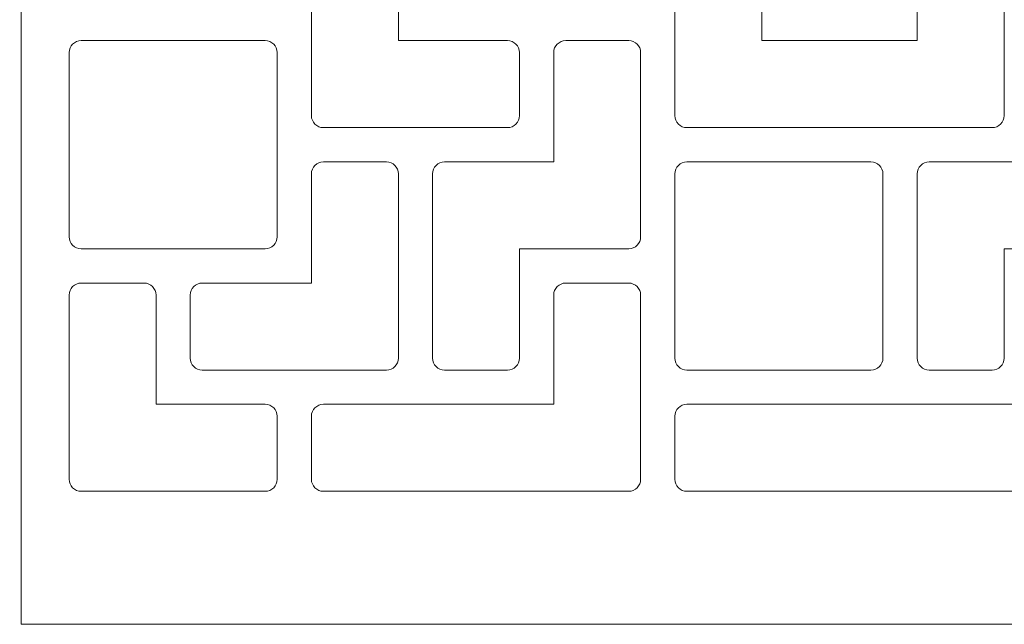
# Model space of a CAD drawing. Header units: centimetres. Extents: x -89 to 87, y -34 to 44.
# Tile 6 of 35: x -73.51 to -63.35, y -10.65 to -4.41. Entities that reach past the tile are written whole.
import ezdxf

# ---------------------------------------------------------------- set-up
doc = ezdxf.new("R2010")
doc.units = ezdxf.units.CM
doc.header["$MEASUREMENT"] = 0
doc.layers.add('Layer 1', color=7, linetype='Continuous')

msp = doc.modelspace()

# ---------------------------------------------------------------- linework, layer by layer
at = {"layer": 'Layer 1', "color": 9, "lineweight": 9}
for points, knots in [([(-73.49523, -10.64736), (-73.49523, -10.64736), (-57.69523, -10.64736), (-57.69523, -10.64736), (-57.69523, -10.64736), (-57.58523, -10.64736), (-57.49522, -10.55736), (-57.49522, -10.44735), (-57.49522, -10.44735), (-57.49522, -10.44735), (-57.49522, 10.29264), (-57.49522, 10.29264), (-57.49522, 10.29264), (-57.49522, 10.40264), (-57.58523, 10.49264), (-57.69523, 10.49264), (-57.69523, 10.49264), (-57.69523, 10.49264), (-73.49523, 10.49264), (-73.49523, 10.49264), (-73.49523, 10.49264), (-73.49523, 10.49264), (-73.49523, 2.958), (-73.49523, 2.958), (-73.49523, 2.958), (-73.49523, 2.80301), (-73.61181, 2.67454), (-73.76606, 2.65947), (-73.76606, 2.65947), (-75.1577, 2.52343), (-76.24523, 1.35002), (-76.24523, -0.07736), (-76.24523, -0.07736), (-76.24523, -1.50474), (-75.1577, -2.67815), (-73.76606, -2.81419), (-73.76606, -2.81419), (-73.61183, -2.82926), (-73.49523, -2.95776), (-73.49523, -3.11272), (-73.49523, -3.11272), (-73.49523, -3.11272), (-73.49523, -10.64736), (-73.49523, -10.64736)], [0, 0, 0, 0, 0.08333333, 0.08333333, 0.08333333, 0.08333333, 0.16666667, 0.16666667, 0.16666667, 0.16666667, 0.25, 0.25, 0.25, 0.25, 0.33333333, 0.33333333, 0.33333333, 0.33333333, 0.41666667, 0.41666667, 0.41666667, 0.41666667, 0.5, 0.5, 0.5, 0.5, 0.58333333, 0.58333333, 0.58333333, 0.58333333, 0.66666667, 0.66666667, 0.66666667, 0.66666667, 0.75, 0.75, 0.75, 0.75, 0.83333333, 0.83333333, 0.83333333, 0.83333333, 1, 1, 1, 1]), ([(-70.37669, -2.12875), (-70.37669, -2.12875), (-68.47669, -2.12875), (-68.47669, -2.12875), (-68.47669, -2.12875), (-68.44288, -2.12875), (-68.41201, -2.14272), (-68.38953, -2.1652), (-68.38953, -2.1652), (-68.36705, -2.18768), (-68.35308, -2.21855), (-68.35308, -2.25236), (-68.35308, -2.25236), (-68.35308, -2.25236), (-68.35308, -2.90236), (-68.35308, -2.90236), (-68.35308, -2.90236), (-68.35308, -2.93617), (-68.36705, -2.96705), (-68.38953, -2.98953), (-68.38953, -2.98953), (-68.412, -3.012), (-68.44288, -3.02597), (-68.47669, -3.02597), (-68.47669, -3.02597), (-68.47669, -3.02597), (-69.12669, -3.02597), (-69.12669, -3.02597), (-69.12669, -3.02597), (-69.12669, -3.02597), (-69.60308, -3.02597), (-69.60308, -3.02597), (-69.60308, -3.02597), (-69.60308, -3.02597), (-69.60308, -3.50236), (-69.60308, -3.50236), (-69.60308, -3.50236), (-69.60308, -3.50236), (-69.60308, -4.15236), (-69.60308, -4.15236), (-69.60308, -4.15236), (-69.60308, -4.15236), (-69.60308, -4.62875), (-69.60308, -4.62875), (-69.60308, -4.62875), (-69.60308, -4.62875), (-69.12669, -4.62875), (-69.12669, -4.62875), (-69.12669, -4.62875), (-69.12669, -4.62875), (-68.47669, -4.62875), (-68.47669, -4.62875), (-68.47669, -4.62875), (-68.44288, -4.62875), (-68.41201, -4.64272), (-68.38953, -4.6652), (-68.38953, -4.6652), (-68.36705, -4.68768), (-68.35308, -4.71855), (-68.35308, -4.75236), (-68.35308, -4.75236), (-68.35308, -4.75236), (-68.35308, -5.40236), (-68.35308, -5.40236), (-68.35308, -5.40236), (-68.35308, -5.43617), (-68.36705, -5.46705), (-68.38953, -5.48953), (-68.38953, -5.48953), (-68.412, -5.512), (-68.44288, -5.52597), (-68.47669, -5.52597), (-68.47669, -5.52597), (-68.47669, -5.52597), (-69.12669, -5.52597), (-69.12669, -5.52597), (-69.12669, -5.52597), (-69.12669, -5.52597), (-69.72669, -5.52597), (-69.72669, -5.52597), (-69.72669, -5.52597), (-69.72669, -5.52597), (-70.37669, -5.52597), (-70.37669, -5.52597), (-70.37669, -5.52597), (-70.4105, -5.52597), (-70.44138, -5.51201), (-70.46386, -5.48953), (-70.46386, -5.48953), (-70.48634, -5.46705), (-70.5003, -5.43617), (-70.5003, -5.40236), (-70.5003, -5.40236), (-70.5003, -5.40236), (-70.5003, -2.25236), (-70.5003, -2.25236), (-70.5003, -2.25236), (-70.5003, -2.21855), (-70.48633, -2.18767), (-70.46386, -2.1652), (-70.46386, -2.1652), (-70.44138, -2.14272), (-70.4105, -2.12875), (-70.37669, -2.12875)], [0, 0, 0, 0, 0.03703704, 0.03703704, 0.03703704, 0.03703704, 0.07407407, 0.07407407, 0.07407407, 0.07407407, 0.11111111, 0.11111111, 0.11111111, 0.11111111, 0.14814815, 0.14814815, 0.14814815, 0.14814815, 0.18518519, 0.18518519, 0.18518519, 0.18518519, 0.22222222, 0.22222222, 0.22222222, 0.22222222, 0.25925926, 0.25925926, 0.25925926, 0.25925926, 0.2962963, 0.2962963, 0.2962963, 0.2962963, 0.33333333, 0.33333333, 0.33333333, 0.33333333, 0.37037037, 0.37037037, 0.37037037, 0.37037037, 0.40740741, 0.40740741, 0.40740741, 0.40740741, 0.44444444, 0.44444444, 0.44444444, 0.44444444, 0.48148148, 0.48148148, 0.48148148, 0.48148148, 0.51851852, 0.51851852, 0.51851852, 0.51851852, 0.55555556, 0.55555556, 0.55555556, 0.55555556, 0.59259259, 0.59259259, 0.59259259, 0.59259259, 0.62962963, 0.62962963, 0.62962963, 0.62962963, 0.66666667, 0.66666667, 0.66666667, 0.66666667, 0.7037037, 0.7037037, 0.7037037, 0.7037037, 0.74074074, 0.74074074, 0.74074074, 0.74074074, 0.77777778, 0.77777778, 0.77777778, 0.77777778, 0.81481481, 0.81481481, 0.81481481, 0.81481481, 0.85185185, 0.85185185, 0.85185185, 0.85185185, 0.88888889, 0.88888889, 0.88888889, 0.88888889, 0.92592593, 0.92592593, 0.92592593, 0.92592593, 1, 1, 1, 1]), ([(-63.35308, -4.45236), (-63.35308, -4.45236), (-63.35308, -4.75236), (-63.35308, -4.75236), (-63.35308, -4.75236), (-63.35308, -4.75236), (-63.35308, -5.40236), (-63.35308, -5.40236), (-63.35308, -5.40236), (-63.35308, -5.43617), (-63.36705, -5.46705), (-63.38953, -5.48953), (-63.38953, -5.48953), (-63.412, -5.512), (-63.44288, -5.52597), (-63.47669, -5.52597), (-63.47669, -5.52597), (-63.47669, -5.52597), (-64.12669, -5.52597), (-64.12669, -5.52597), (-64.12669, -5.52597), (-64.12669, -5.52597), (-64.72669, -5.52597), (-64.72669, -5.52597), (-64.72669, -5.52597), (-64.72669, -5.52597), (-66.62669, -5.52597), (-66.62669, -5.52597), (-66.62669, -5.52597), (-66.6605, -5.52597), (-66.69138, -5.51201), (-66.71386, -5.48953), (-66.71386, -5.48953), (-66.73634, -5.46705), (-66.7503, -5.43617), (-66.7503, -5.40236), (-66.7503, -5.40236), (-66.7503, -5.40236), (-66.7503, -4.75236), (-66.7503, -4.75236), (-66.7503, -4.75236), (-66.7503, -4.75236), (-66.7503, -4.15236), (-66.7503, -4.15236), (-66.7503, -4.15236), (-66.7503, -4.15236), (-66.7503, -3.50236), (-66.7503, -3.50236), (-66.7503, -3.50236), (-66.7503, -3.46855), (-66.73633, -3.43767), (-66.71386, -3.4152), (-66.71386, -3.4152), (-66.69138, -3.39272), (-66.6605, -3.37875), (-66.62669, -3.37875), (-66.62669, -3.37875), (-66.62669, -3.37875), (-65.97669, -3.37875), (-65.97669, -3.37875), (-65.97669, -3.37875), (-65.94288, -3.37875), (-65.91201, -3.39272), (-65.88953, -3.4152), (-65.88953, -3.4152), (-65.86705, -3.43768), (-65.85308, -3.46855), (-65.85308, -3.50236), (-65.85308, -3.50236), (-65.85308, -3.50236), (-65.85308, -4.15236), (-65.85308, -4.15236), (-65.85308, -4.15236), (-65.85308, -4.15236), (-65.85308, -4.62875), (-65.85308, -4.62875), (-65.85308, -4.62875), (-65.85308, -4.62875), (-65.37669, -4.62875), (-65.37669, -4.62875), (-65.37669, -4.62875), (-65.37669, -4.62875), (-64.72669, -4.62875), (-64.72669, -4.62875), (-64.72669, -4.62875), (-64.72669, -4.62875), (-64.2503, -4.62875), (-64.2503, -4.62875), (-64.2503, -4.62875), (-64.2503, -4.62875), (-64.2503, -4.15236), (-64.2503, -4.15236), (-64.2503, -4.15236), (-64.2503, -4.15236), (-64.2503, -3.50236), (-64.2503, -3.50236), (-64.2503, -3.50236), (-64.2503, -3.46855), (-64.23633, -3.43767), (-64.21386, -3.4152), (-64.21386, -3.4152), (-64.19138, -3.39272), (-64.1605, -3.37875), (-64.12669, -3.37875), (-64.12669, -3.37875), (-64.12669, -3.37875), (-63.47669, -3.37875), (-63.47669, -3.37875), (-63.47669, -3.37875), (-63.44288, -3.37875), (-63.41201, -3.39272), (-63.38953, -3.4152), (-63.38953, -3.4152), (-63.36705, -3.43768), (-63.35308, -3.46855), (-63.35308, -3.50236), (-63.35308, -3.50236), (-63.35308, -3.50236), (-63.35308, -4.15236), (-63.35308, -4.15236), (-63.35308, -4.15236), (-63.35308, -4.15236), (-63.35308, -4.45236), (-63.35308, -4.45236)], [0, 0, 0, 0, 0.03125, 0.03125, 0.03125, 0.03125, 0.0625, 0.0625, 0.0625, 0.0625, 0.09375, 0.09375, 0.09375, 0.09375, 0.125, 0.125, 0.125, 0.125, 0.15625, 0.15625, 0.15625, 0.15625, 0.1875, 0.1875, 0.1875, 0.1875, 0.21875, 0.21875, 0.21875, 0.21875, 0.25, 0.25, 0.25, 0.25, 0.28125, 0.28125, 0.28125, 0.28125, 0.3125, 0.3125, 0.3125, 0.3125, 0.34375, 0.34375, 0.34375, 0.34375, 0.375, 0.375, 0.375, 0.375, 0.40625, 0.40625, 0.40625, 0.40625, 0.4375, 0.4375, 0.4375, 0.4375, 0.46875, 0.46875, 0.46875, 0.46875, 0.5, 0.5, 0.5, 0.5, 0.53125, 0.53125, 0.53125, 0.53125, 0.5625, 0.5625, 0.5625, 0.5625, 0.59375, 0.59375, 0.59375, 0.59375, 0.625, 0.625, 0.625, 0.625, 0.65625, 0.65625, 0.65625, 0.65625, 0.6875, 0.6875, 0.6875, 0.6875, 0.71875, 0.71875, 0.71875, 0.71875, 0.75, 0.75, 0.75, 0.75, 0.78125, 0.78125, 0.78125, 0.78125, 0.8125, 0.8125, 0.8125, 0.8125, 0.84375, 0.84375, 0.84375, 0.84375, 0.875, 0.875, 0.875, 0.875, 0.90625, 0.90625, 0.90625, 0.90625, 0.9375, 0.9375, 0.9375, 0.9375, 1, 1, 1, 1]), ([(-71.92679, -6.77597), (-71.92679, -6.77597), (-70.97679, -6.77597), (-70.97679, -6.77597), (-70.97679, -6.77597), (-70.94298, -6.77597), (-70.91211, -6.762), (-70.88963, -6.73952), (-70.88963, -6.73952), (-70.86715, -6.71704), (-70.85318, -6.68617), (-70.85318, -6.65236), (-70.85318, -6.65236), (-70.85318, -6.65236), (-70.85318, -6.00236), (-70.85318, -6.00236), (-70.85318, -6.00236), (-70.85318, -6.00236), (-70.85318, -5.40236), (-70.85318, -5.40236), (-70.85318, -5.40236), (-70.85318, -5.40236), (-70.85318, -4.75236), (-70.85318, -4.75236), (-70.85318, -4.75236), (-70.85318, -4.71855), (-70.86715, -4.68767), (-70.88963, -4.66519), (-70.88963, -4.66519), (-70.9121, -4.64272), (-70.94298, -4.62875), (-70.97679, -4.62875), (-70.97679, -4.62875), (-70.97679, -4.62875), (-72.87679, -4.62875), (-72.87679, -4.62875), (-72.87679, -4.62875), (-72.9106, -4.62875), (-72.94148, -4.64271), (-72.96396, -4.66519), (-72.96396, -4.66519), (-72.98644, -4.68767), (-73.0004, -4.71855), (-73.0004, -4.75236), (-73.0004, -4.75236), (-73.0004, -4.75236), (-73.0004, -6.65236), (-73.0004, -6.65236), (-73.0004, -6.65236), (-73.0004, -6.68617), (-72.98643, -6.71705), (-72.96396, -6.73952), (-72.96396, -6.73952), (-72.94148, -6.762), (-72.9106, -6.77597), (-72.87679, -6.77597), (-72.87679, -6.77597), (-72.87679, -6.77597), (-71.92679, -6.77597), (-71.92679, -6.77597)], [0, 0, 0, 0, 0.0625, 0.0625, 0.0625, 0.0625, 0.125, 0.125, 0.125, 0.125, 0.1875, 0.1875, 0.1875, 0.1875, 0.25, 0.25, 0.25, 0.25, 0.3125, 0.3125, 0.3125, 0.3125, 0.375, 0.375, 0.375, 0.375, 0.4375, 0.4375, 0.4375, 0.4375, 0.5, 0.5, 0.5, 0.5, 0.5625, 0.5625, 0.5625, 0.5625, 0.625, 0.625, 0.625, 0.625, 0.6875, 0.6875, 0.6875, 0.6875, 0.75, 0.75, 0.75, 0.75, 0.8125, 0.8125, 0.8125, 0.8125, 0.875, 0.875, 0.875, 0.875, 1, 1, 1, 1]), ([(-67.87669, -4.62875), (-67.87669, -4.62875), (-67.22669, -4.62875), (-67.22669, -4.62875), (-67.22669, -4.62875), (-67.19288, -4.62875), (-67.16201, -4.64272), (-67.13953, -4.6652), (-67.13953, -4.6652), (-67.11705, -4.68768), (-67.10308, -4.71855), (-67.10308, -4.75236), (-67.10308, -4.75236), (-67.10308, -4.75236), (-67.10308, -5.40236), (-67.10308, -5.40236), (-67.10308, -5.40236), (-67.10308, -5.40236), (-67.10308, -6.00236), (-67.10308, -6.00236), (-67.10308, -6.00236), (-67.10308, -6.00236), (-67.10308, -6.65236), (-67.10308, -6.65236), (-67.10308, -6.65236), (-67.10308, -6.68617), (-67.11705, -6.71705), (-67.13953, -6.73953), (-67.13953, -6.73953), (-67.162, -6.762), (-67.19288, -6.77597), (-67.22669, -6.77597), (-67.22669, -6.77597), (-67.22669, -6.77597), (-67.87669, -6.77597), (-67.87669, -6.77597), (-67.87669, -6.77597), (-67.87669, -6.77597), (-68.35308, -6.77597), (-68.35308, -6.77597), (-68.35308, -6.77597), (-68.35308, -6.77597), (-68.35308, -7.25236), (-68.35308, -7.25236), (-68.35308, -7.25236), (-68.35308, -7.25236), (-68.35308, -7.90236), (-68.35308, -7.90236), (-68.35308, -7.90236), (-68.35308, -7.93617), (-68.36705, -7.96705), (-68.38953, -7.98953), (-68.38953, -7.98953), (-68.412, -8.012), (-68.44288, -8.02597), (-68.47669, -8.02597), (-68.47669, -8.02597), (-68.47669, -8.02597), (-69.12669, -8.02597), (-69.12669, -8.02597), (-69.12669, -8.02597), (-69.1605, -8.02597), (-69.19138, -8.01201), (-69.21386, -7.98953), (-69.21386, -7.98953), (-69.23634, -7.96705), (-69.2503, -7.93617), (-69.2503, -7.90236), (-69.2503, -7.90236), (-69.2503, -7.90236), (-69.2503, -6.00236), (-69.2503, -6.00236), (-69.2503, -6.00236), (-69.2503, -5.96855), (-69.23633, -5.93767), (-69.21386, -5.9152), (-69.21386, -5.9152), (-69.19138, -5.89272), (-69.1605, -5.87875), (-69.12669, -5.87875), (-69.12669, -5.87875), (-69.12669, -5.87875), (-68.47669, -5.87875), (-68.47669, -5.87875), (-68.47669, -5.87875), (-68.47669, -5.87875), (-68.0003, -5.87875), (-68.0003, -5.87875), (-68.0003, -5.87875), (-68.0003, -5.87875), (-68.0003, -5.40236), (-68.0003, -5.40236), (-68.0003, -5.40236), (-68.0003, -5.40236), (-68.0003, -4.75236), (-68.0003, -4.75236), (-68.0003, -4.75236), (-68.0003, -4.71855), (-67.98633, -4.68767), (-67.96386, -4.6652), (-67.96386, -4.6652), (-67.94138, -4.64272), (-67.9105, -4.62875), (-67.87669, -4.62875)], [0, 0, 0, 0, 0.03703704, 0.03703704, 0.03703704, 0.03703704, 0.07407407, 0.07407407, 0.07407407, 0.07407407, 0.11111111, 0.11111111, 0.11111111, 0.11111111, 0.14814815, 0.14814815, 0.14814815, 0.14814815, 0.18518519, 0.18518519, 0.18518519, 0.18518519, 0.22222222, 0.22222222, 0.22222222, 0.22222222, 0.25925926, 0.25925926, 0.25925926, 0.25925926, 0.2962963, 0.2962963, 0.2962963, 0.2962963, 0.33333333, 0.33333333, 0.33333333, 0.33333333, 0.37037037, 0.37037037, 0.37037037, 0.37037037, 0.40740741, 0.40740741, 0.40740741, 0.40740741, 0.44444444, 0.44444444, 0.44444444, 0.44444444, 0.48148148, 0.48148148, 0.48148148, 0.48148148, 0.51851852, 0.51851852, 0.51851852, 0.51851852, 0.55555556, 0.55555556, 0.55555556, 0.55555556, 0.59259259, 0.59259259, 0.59259259, 0.59259259, 0.62962963, 0.62962963, 0.62962963, 0.62962963, 0.66666667, 0.66666667, 0.66666667, 0.66666667, 0.7037037, 0.7037037, 0.7037037, 0.7037037, 0.74074074, 0.74074074, 0.74074074, 0.74074074, 0.77777778, 0.77777778, 0.77777778, 0.77777778, 0.81481481, 0.81481481, 0.81481481, 0.81481481, 0.85185185, 0.85185185, 0.85185185, 0.85185185, 0.88888889, 0.88888889, 0.88888889, 0.88888889, 0.92592593, 0.92592593, 0.92592593, 0.92592593, 1, 1, 1, 1]), ([(-62.87669, -4.62875), (-62.87669, -4.62875), (-62.22669, -4.62875), (-62.22669, -4.62875), (-62.22669, -4.62875), (-62.19288, -4.62875), (-62.16201, -4.64272), (-62.13953, -4.6652), (-62.13953, -4.6652), (-62.11705, -4.68768), (-62.10308, -4.71855), (-62.10308, -4.75236), (-62.10308, -4.75236), (-62.10308, -4.75236), (-62.10308, -5.40236), (-62.10308, -5.40236), (-62.10308, -5.40236), (-62.10308, -5.40236), (-62.10308, -6.00236), (-62.10308, -6.00236), (-62.10308, -6.00236), (-62.10308, -6.00236), (-62.10308, -6.65236), (-62.10308, -6.65236), (-62.10308, -6.65236), (-62.10308, -6.68617), (-62.11705, -6.71705), (-62.13953, -6.73953), (-62.13953, -6.73953), (-62.162, -6.762), (-62.19288, -6.77597), (-62.22669, -6.77597), (-62.22669, -6.77597), (-62.22669, -6.77597), (-62.87669, -6.77597), (-62.87669, -6.77597), (-62.87669, -6.77597), (-62.87669, -6.77597), (-63.35308, -6.77597), (-63.35308, -6.77597), (-63.35308, -6.77597), (-63.35308, -6.77597), (-63.35308, -7.25236), (-63.35308, -7.25236), (-63.35308, -7.25236), (-63.35308, -7.25236), (-63.35308, -7.90236), (-63.35308, -7.90236), (-63.35308, -7.90236), (-63.35308, -7.93617), (-63.36705, -7.96705), (-63.38953, -7.98953), (-63.38953, -7.98953), (-63.412, -8.012), (-63.44288, -8.02597), (-63.47669, -8.02597), (-63.47669, -8.02597), (-63.47669, -8.02597), (-64.12669, -8.02597), (-64.12669, -8.02597), (-64.12669, -8.02597), (-64.1605, -8.02597), (-64.19138, -8.01201), (-64.21386, -7.98953), (-64.21386, -7.98953), (-64.23634, -7.96705), (-64.2503, -7.93617), (-64.2503, -7.90236), (-64.2503, -7.90236), (-64.2503, -7.90236), (-64.2503, -6.00236), (-64.2503, -6.00236), (-64.2503, -6.00236), (-64.2503, -5.96855), (-64.23633, -5.93767), (-64.21386, -5.9152), (-64.21386, -5.9152), (-64.19138, -5.89272), (-64.1605, -5.87875), (-64.12669, -5.87875), (-64.12669, -5.87875), (-64.12669, -5.87875), (-63.47669, -5.87875), (-63.47669, -5.87875), (-63.47669, -5.87875), (-63.47669, -5.87875), (-63.0003, -5.87875), (-63.0003, -5.87875), (-63.0003, -5.87875), (-63.0003, -5.87875), (-63.0003, -5.40236), (-63.0003, -5.40236), (-63.0003, -5.40236), (-63.0003, -5.40236), (-63.0003, -4.75236), (-63.0003, -4.75236), (-63.0003, -4.75236), (-63.0003, -4.71855), (-62.98633, -4.68767), (-62.96386, -4.6652), (-62.96386, -4.6652), (-62.94138, -4.64272), (-62.9105, -4.62875), (-62.87669, -4.62875)], [0, 0, 0, 0, 0.03703704, 0.03703704, 0.03703704, 0.03703704, 0.07407407, 0.07407407, 0.07407407, 0.07407407, 0.11111111, 0.11111111, 0.11111111, 0.11111111, 0.14814815, 0.14814815, 0.14814815, 0.14814815, 0.18518519, 0.18518519, 0.18518519, 0.18518519, 0.22222222, 0.22222222, 0.22222222, 0.22222222, 0.25925926, 0.25925926, 0.25925926, 0.25925926, 0.2962963, 0.2962963, 0.2962963, 0.2962963, 0.33333333, 0.33333333, 0.33333333, 0.33333333, 0.37037037, 0.37037037, 0.37037037, 0.37037037, 0.40740741, 0.40740741, 0.40740741, 0.40740741, 0.44444444, 0.44444444, 0.44444444, 0.44444444, 0.48148148, 0.48148148, 0.48148148, 0.48148148, 0.51851852, 0.51851852, 0.51851852, 0.51851852, 0.55555556, 0.55555556, 0.55555556, 0.55555556, 0.59259259, 0.59259259, 0.59259259, 0.59259259, 0.62962963, 0.62962963, 0.62962963, 0.62962963, 0.66666667, 0.66666667, 0.66666667, 0.66666667, 0.7037037, 0.7037037, 0.7037037, 0.7037037, 0.74074074, 0.74074074, 0.74074074, 0.74074074, 0.77777778, 0.77777778, 0.77777778, 0.77777778, 0.81481481, 0.81481481, 0.81481481, 0.81481481, 0.85185185, 0.85185185, 0.85185185, 0.85185185, 0.88888889, 0.88888889, 0.88888889, 0.88888889, 0.92592593, 0.92592593, 0.92592593, 0.92592593, 1, 1, 1, 1]), ([(-71.62669, -8.02597), (-71.6605, -8.02597), (-71.69137, -8.012), (-71.71385, -7.98952), (-71.71385, -7.98952), (-71.73633, -7.96704), (-71.7503, -7.93617), (-71.7503, -7.90236), (-71.7503, -7.90236), (-71.7503, -7.90236), (-71.7503, -7.25236), (-71.7503, -7.25236), (-71.7503, -7.25236), (-71.7503, -7.21855), (-71.73633, -7.18767), (-71.71385, -7.16519), (-71.71385, -7.16519), (-71.69138, -7.14272), (-71.6605, -7.12875), (-71.62669, -7.12875), (-71.62669, -7.12875), (-71.62669, -7.12875), (-70.97669, -7.12875), (-70.97669, -7.12875), (-70.97669, -7.12875), (-70.97669, -7.12875), (-70.5003, -7.12875), (-70.5003, -7.12875), (-70.5003, -7.12875), (-70.5003, -7.12875), (-70.5003, -6.65236), (-70.5003, -6.65236), (-70.5003, -6.65236), (-70.5003, -6.65236), (-70.5003, -6.00236), (-70.5003, -6.00236), (-70.5003, -6.00236), (-70.5003, -5.96855), (-70.48633, -5.93767), (-70.46385, -5.91519), (-70.46385, -5.91519), (-70.44138, -5.89272), (-70.4105, -5.87875), (-70.37669, -5.87875), (-70.37669, -5.87875), (-70.37669, -5.87875), (-69.72669, -5.87875), (-69.72669, -5.87875), (-69.72669, -5.87875), (-69.69288, -5.87875), (-69.662, -5.89271), (-69.63952, -5.91519), (-69.63952, -5.91519), (-69.61704, -5.93767), (-69.60308, -5.96855), (-69.60308, -6.00236), (-69.60308, -6.00236), (-69.60308, -6.00236), (-69.60308, -7.90236), (-69.60308, -7.90236), (-69.60308, -7.90236), (-69.60308, -7.93617), (-69.61705, -7.96705), (-69.63952, -7.98952), (-69.63952, -7.98952), (-69.662, -8.012), (-69.69288, -8.02597), (-69.72669, -8.02597), (-69.72669, -8.02597), (-69.72669, -8.02597), (-71.62669, -8.02597), (-71.62669, -8.02597)], [0, 0, 0, 0, 0.05263158, 0.05263158, 0.05263158, 0.05263158, 0.10526316, 0.10526316, 0.10526316, 0.10526316, 0.15789474, 0.15789474, 0.15789474, 0.15789474, 0.21052632, 0.21052632, 0.21052632, 0.21052632, 0.26315789, 0.26315789, 0.26315789, 0.26315789, 0.31578947, 0.31578947, 0.31578947, 0.31578947, 0.36842105, 0.36842105, 0.36842105, 0.36842105, 0.42105263, 0.42105263, 0.42105263, 0.42105263, 0.47368421, 0.47368421, 0.47368421, 0.47368421, 0.52631579, 0.52631579, 0.52631579, 0.52631579, 0.57894737, 0.57894737, 0.57894737, 0.57894737, 0.63157895, 0.63157895, 0.63157895, 0.63157895, 0.68421053, 0.68421053, 0.68421053, 0.68421053, 0.73684211, 0.73684211, 0.73684211, 0.73684211, 0.78947368, 0.78947368, 0.78947368, 0.78947368, 0.84210526, 0.84210526, 0.84210526, 0.84210526, 0.89473684, 0.89473684, 0.89473684, 0.89473684, 1, 1, 1, 1]), ([(-65.67669, -5.87875), (-65.67669, -5.87875), (-64.72669, -5.87875), (-64.72669, -5.87875), (-64.72669, -5.87875), (-64.69288, -5.87875), (-64.66201, -5.89272), (-64.63953, -5.9152), (-64.63953, -5.9152), (-64.61705, -5.93768), (-64.60308, -5.96855), (-64.60308, -6.00236), (-64.60308, -6.00236), (-64.60308, -6.00236), (-64.60308, -7.90236), (-64.60308, -7.90236), (-64.60308, -7.90236), (-64.60308, -7.93617), (-64.61705, -7.96705), (-64.63953, -7.98953), (-64.63953, -7.98953), (-64.662, -8.012), (-64.69288, -8.02597), (-64.72669, -8.02597), (-64.72669, -8.02597), (-64.72669, -8.02597), (-66.62669, -8.02597), (-66.62669, -8.02597), (-66.62669, -8.02597), (-66.6605, -8.02597), (-66.69138, -8.01201), (-66.71386, -7.98953), (-66.71386, -7.98953), (-66.73634, -7.96705), (-66.7503, -7.93617), (-66.7503, -7.90236), (-66.7503, -7.90236), (-66.7503, -7.90236), (-66.7503, -7.25236), (-66.7503, -7.25236), (-66.7503, -7.25236), (-66.7503, -7.25236), (-66.7503, -6.65236), (-66.7503, -6.65236), (-66.7503, -6.65236), (-66.7503, -6.65236), (-66.7503, -6.00236), (-66.7503, -6.00236), (-66.7503, -6.00236), (-66.7503, -5.96855), (-66.73633, -5.93767), (-66.71386, -5.9152), (-66.71386, -5.9152), (-66.69138, -5.89272), (-66.6605, -5.87875), (-66.62669, -5.87875), (-66.62669, -5.87875), (-66.62669, -5.87875), (-65.67669, -5.87875), (-65.67669, -5.87875)], [0, 0, 0, 0, 0.0625, 0.0625, 0.0625, 0.0625, 0.125, 0.125, 0.125, 0.125, 0.1875, 0.1875, 0.1875, 0.1875, 0.25, 0.25, 0.25, 0.25, 0.3125, 0.3125, 0.3125, 0.3125, 0.375, 0.375, 0.375, 0.375, 0.4375, 0.4375, 0.4375, 0.4375, 0.5, 0.5, 0.5, 0.5, 0.5625, 0.5625, 0.5625, 0.5625, 0.625, 0.625, 0.625, 0.625, 0.6875, 0.6875, 0.6875, 0.6875, 0.75, 0.75, 0.75, 0.75, 0.8125, 0.8125, 0.8125, 0.8125, 0.875, 0.875, 0.875, 0.875, 1, 1, 1, 1]), ([(-73.0004, -8.50236), (-73.0004, -8.50236), (-73.0004, -7.90236), (-73.0004, -7.90236), (-73.0004, -7.90236), (-73.0004, -7.90236), (-73.0004, -7.25236), (-73.0004, -7.25236), (-73.0004, -7.25236), (-73.0004, -7.21855), (-72.98643, -7.18768), (-72.96395, -7.1652), (-72.96395, -7.1652), (-72.94147, -7.14272), (-72.9106, -7.12875), (-72.87679, -7.12875), (-72.87679, -7.12875), (-72.87679, -7.12875), (-72.22679, -7.12875), (-72.22679, -7.12875), (-72.22679, -7.12875), (-72.19298, -7.12875), (-72.1621, -7.14272), (-72.13962, -7.1652), (-72.13962, -7.1652), (-72.11715, -7.18767), (-72.10318, -7.21855), (-72.10318, -7.25236), (-72.10318, -7.25236), (-72.10318, -7.25236), (-72.10318, -7.90236), (-72.10318, -7.90236), (-72.10318, -7.90236), (-72.10318, -7.90236), (-72.10318, -8.37875), (-72.10318, -8.37875), (-72.10318, -8.37875), (-72.10318, -8.37875), (-71.62679, -8.37875), (-71.62679, -8.37875), (-71.62679, -8.37875), (-71.62679, -8.37875), (-70.97679, -8.37875), (-70.97679, -8.37875), (-70.97679, -8.37875), (-70.94298, -8.37875), (-70.9121, -8.39272), (-70.88962, -8.4152), (-70.88962, -8.4152), (-70.86715, -8.43767), (-70.85318, -8.46855), (-70.85318, -8.50236), (-70.85318, -8.50236), (-70.85318, -8.50236), (-70.85318, -9.15236), (-70.85318, -9.15236), (-70.85318, -9.15236), (-70.85318, -9.18617), (-70.86714, -9.21705), (-70.88962, -9.23953), (-70.88962, -9.23953), (-70.9121, -9.26201), (-70.94298, -9.27597), (-70.97679, -9.27597), (-70.97679, -9.27597), (-70.97679, -9.27597), (-71.62679, -9.27597), (-71.62679, -9.27597), (-71.62679, -9.27597), (-71.62679, -9.27597), (-72.22679, -9.27597), (-72.22679, -9.27597), (-72.22679, -9.27597), (-72.22679, -9.27597), (-72.87679, -9.27597), (-72.87679, -9.27597), (-72.87679, -9.27597), (-72.9106, -9.27597), (-72.94148, -9.262), (-72.96395, -9.23953), (-72.96395, -9.23953), (-72.98643, -9.21705), (-73.0004, -9.18617), (-73.0004, -9.15236), (-73.0004, -9.15236), (-73.0004, -9.15236), (-73.0004, -8.50236), (-73.0004, -8.50236)], [0, 0, 0, 0, 0.04347826, 0.04347826, 0.04347826, 0.04347826, 0.08695652, 0.08695652, 0.08695652, 0.08695652, 0.13043478, 0.13043478, 0.13043478, 0.13043478, 0.17391304, 0.17391304, 0.17391304, 0.17391304, 0.2173913, 0.2173913, 0.2173913, 0.2173913, 0.26086957, 0.26086957, 0.26086957, 0.26086957, 0.30434783, 0.30434783, 0.30434783, 0.30434783, 0.34782609, 0.34782609, 0.34782609, 0.34782609, 0.39130435, 0.39130435, 0.39130435, 0.39130435, 0.43478261, 0.43478261, 0.43478261, 0.43478261, 0.47826087, 0.47826087, 0.47826087, 0.47826087, 0.52173913, 0.52173913, 0.52173913, 0.52173913, 0.56521739, 0.56521739, 0.56521739, 0.56521739, 0.60869565, 0.60869565, 0.60869565, 0.60869565, 0.65217391, 0.65217391, 0.65217391, 0.65217391, 0.69565217, 0.69565217, 0.69565217, 0.69565217, 0.73913043, 0.73913043, 0.73913043, 0.73913043, 0.7826087, 0.7826087, 0.7826087, 0.7826087, 0.82608696, 0.82608696, 0.82608696, 0.82608696, 0.86956522, 0.86956522, 0.86956522, 0.86956522, 0.91304348, 0.91304348, 0.91304348, 0.91304348, 1, 1, 1, 1]), ([(-70.5003, -8.50236), (-70.5003, -8.46855), (-70.48633, -8.43767), (-70.46386, -8.4152), (-70.46386, -8.4152), (-70.44138, -8.39272), (-70.4105, -8.37875), (-70.37669, -8.37875), (-70.37669, -8.37875), (-70.37669, -8.37875), (-69.72669, -8.37875), (-69.72669, -8.37875), (-69.72669, -8.37875), (-69.72669, -8.37875), (-69.12669, -8.37875), (-69.12669, -8.37875), (-69.12669, -8.37875), (-69.12669, -8.37875), (-68.47669, -8.37875), (-68.47669, -8.37875), (-68.47669, -8.37875), (-68.47669, -8.37875), (-68.0003, -8.37875), (-68.0003, -8.37875), (-68.0003, -8.37875), (-68.0003, -8.37875), (-68.0003, -7.90236), (-68.0003, -7.90236), (-68.0003, -7.90236), (-68.0003, -7.90236), (-68.0003, -7.25236), (-68.0003, -7.25236), (-68.0003, -7.25236), (-68.0003, -7.21855), (-67.98633, -7.18767), (-67.96386, -7.1652), (-67.96386, -7.1652), (-67.94138, -7.14272), (-67.9105, -7.12875), (-67.87669, -7.12875), (-67.87669, -7.12875), (-67.87669, -7.12875), (-67.22669, -7.12875), (-67.22669, -7.12875), (-67.22669, -7.12875), (-67.19288, -7.12875), (-67.16201, -7.14272), (-67.13953, -7.1652), (-67.13953, -7.1652), (-67.11705, -7.18768), (-67.10308, -7.21855), (-67.10308, -7.25236), (-67.10308, -7.25236), (-67.10308, -7.25236), (-67.10308, -7.90236), (-67.10308, -7.90236), (-67.10308, -7.90236), (-67.10308, -7.90236), (-67.10308, -8.50236), (-67.10308, -8.50236), (-67.10308, -8.50236), (-67.10308, -8.50236), (-67.10308, -9.15236), (-67.10308, -9.15236), (-67.10308, -9.15236), (-67.10308, -9.18617), (-67.11705, -9.21705), (-67.13953, -9.23953), (-67.13953, -9.23953), (-67.162, -9.262), (-67.19288, -9.27597), (-67.22669, -9.27597), (-67.22669, -9.27597), (-67.22669, -9.27597), (-70.37669, -9.27597), (-70.37669, -9.27597), (-70.37669, -9.27597), (-70.4105, -9.27597), (-70.44138, -9.26201), (-70.46386, -9.23953), (-70.46386, -9.23953), (-70.48634, -9.21705), (-70.5003, -9.18617), (-70.5003, -9.15236), (-70.5003, -9.15236), (-70.5003, -9.15236), (-70.5003, -8.50236), (-70.5003, -8.50236)], [0, 0, 0, 0, 0.04347826, 0.04347826, 0.04347826, 0.04347826, 0.08695652, 0.08695652, 0.08695652, 0.08695652, 0.13043478, 0.13043478, 0.13043478, 0.13043478, 0.17391304, 0.17391304, 0.17391304, 0.17391304, 0.2173913, 0.2173913, 0.2173913, 0.2173913, 0.26086957, 0.26086957, 0.26086957, 0.26086957, 0.30434783, 0.30434783, 0.30434783, 0.30434783, 0.34782609, 0.34782609, 0.34782609, 0.34782609, 0.39130435, 0.39130435, 0.39130435, 0.39130435, 0.43478261, 0.43478261, 0.43478261, 0.43478261, 0.47826087, 0.47826087, 0.47826087, 0.47826087, 0.52173913, 0.52173913, 0.52173913, 0.52173913, 0.56521739, 0.56521739, 0.56521739, 0.56521739, 0.60869565, 0.60869565, 0.60869565, 0.60869565, 0.65217391, 0.65217391, 0.65217391, 0.65217391, 0.69565217, 0.69565217, 0.69565217, 0.69565217, 0.73913043, 0.73913043, 0.73913043, 0.73913043, 0.7826087, 0.7826087, 0.7826087, 0.7826087, 0.82608696, 0.82608696, 0.82608696, 0.82608696, 0.86956522, 0.86956522, 0.86956522, 0.86956522, 0.91304348, 0.91304348, 0.91304348, 0.91304348, 1, 1, 1, 1]), ([(-66.62669, -9.27597), (-66.6605, -9.27597), (-66.69138, -9.26201), (-66.71386, -9.23953), (-66.71386, -9.23953), (-66.73634, -9.21705), (-66.7503, -9.18617), (-66.7503, -9.15236), (-66.7503, -9.15236), (-66.7503, -9.15236), (-66.7503, -8.50236), (-66.7503, -8.50236), (-66.7503, -8.50236), (-66.7503, -8.46855), (-66.73633, -8.43767), (-66.71386, -8.4152), (-66.71386, -8.4152), (-66.69138, -8.39272), (-66.6605, -8.37875), (-66.62669, -8.37875), (-66.62669, -8.37875), (-66.62669, -8.37875), (-64.72669, -8.37875), (-64.72669, -8.37875), (-64.72669, -8.37875), (-64.72669, -8.37875), (-64.12669, -8.37875), (-64.12669, -8.37875), (-64.12669, -8.37875), (-64.12669, -8.37875), (-63.47669, -8.37875), (-63.47669, -8.37875), (-63.47669, -8.37875), (-63.47669, -8.37875), (-62.87669, -8.37875), (-62.87669, -8.37875), (-62.87669, -8.37875), (-62.87669, -8.37875), (-62.22669, -8.37875), (-62.22669, -8.37875), (-62.22669, -8.37875), (-62.19288, -8.37875), (-62.16201, -8.39272), (-62.13953, -8.4152), (-62.13953, -8.4152), (-62.11705, -8.43768), (-62.10308, -8.46855), (-62.10308, -8.50236), (-62.10308, -8.50236), (-62.10308, -8.50236), (-62.10308, -9.15236), (-62.10308, -9.15236), (-62.10308, -9.15236), (-62.10308, -9.18617), (-62.11705, -9.21705), (-62.13953, -9.23953), (-62.13953, -9.23953), (-62.162, -9.262), (-62.19288, -9.27597), (-62.22669, -9.27597), (-62.22669, -9.27597), (-62.22669, -9.27597), (-64.42669, -9.27597), (-64.42669, -9.27597), (-64.42669, -9.27597), (-64.42669, -9.27597), (-66.62669, -9.27597), (-66.62669, -9.27597)], [0, 0, 0, 0, 0.05555556, 0.05555556, 0.05555556, 0.05555556, 0.11111111, 0.11111111, 0.11111111, 0.11111111, 0.16666667, 0.16666667, 0.16666667, 0.16666667, 0.22222222, 0.22222222, 0.22222222, 0.22222222, 0.27777778, 0.27777778, 0.27777778, 0.27777778, 0.33333333, 0.33333333, 0.33333333, 0.33333333, 0.38888889, 0.38888889, 0.38888889, 0.38888889, 0.44444444, 0.44444444, 0.44444444, 0.44444444, 0.5, 0.5, 0.5, 0.5, 0.55555556, 0.55555556, 0.55555556, 0.55555556, 0.61111111, 0.61111111, 0.61111111, 0.61111111, 0.66666667, 0.66666667, 0.66666667, 0.66666667, 0.72222222, 0.72222222, 0.72222222, 0.72222222, 0.77777778, 0.77777778, 0.77777778, 0.77777778, 0.83333333, 0.83333333, 0.83333333, 0.83333333, 0.88888889, 0.88888889, 0.88888889, 0.88888889, 1, 1, 1, 1])]:
    msp.add_open_spline(points, degree=3, knots=knots, dxfattribs=at)

doc.saveas('drawing.dxf')
